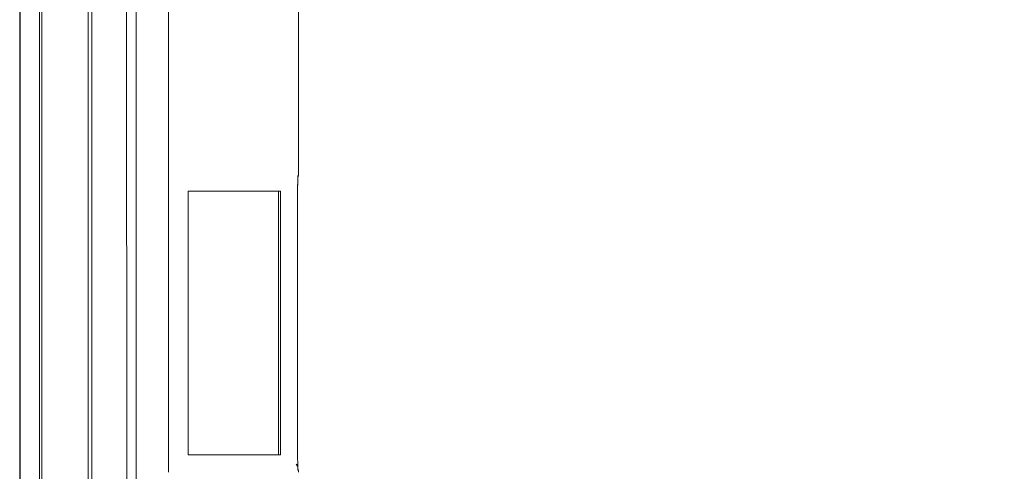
# Model space of a CAD drawing. Header units: millimetres. Extents: x 0 to 863, y 0 to 558.
# Tile 48 of 61: x 733 to 788, y 233 to 258. Entities that reach past the tile are written whole.
import ezdxf

# ---------------------------------------------------------------- set-up
doc = ezdxf.new("R2010")
doc.units = ezdxf.units.MM
doc.styles.add('SLDTEXTSTYLE0', font='TXT', dxfattribs={"width": 0.75})
doc.dimstyles.new('SLDDIMSTYLE0', dxfattribs={"dimtxt": 5.291667, "dimasz": 3.175, "dimexe": 0, "dimexo": 0.0625, "dimgap": 1.322917, "dimtad": 0, "dimtih": 1, "dimtoh": 1, "dimdec": 1, "dimlfac": 2.6, "dimrnd": 1e-09, "dimzin": 12, "dimdsep": 46, "dimtxsty": 'SLDTEXTSTYLE0', "dimsah": 1, "dimcen": 0.09, "dimadec": 0, "dimazin": 3, "dimtfac": 1, "dimtdec": 1, "dimtofl": 0, "dimtmove": 0, "dimatfit": 3, "dimfxl": 1, "dimfrac": 2, "dimtolj": 1, "dimtzin": 12, "dimarcsym": 0})

# ---------------------------------------------------------------- blocks, each defined once
blk = doc.blocks.new('_D_7')
at = {"color": 7, "linetype": 'Continuous', "lineweight": 0}
for p, q in [((738.621, 335.44), (814.25, 335.44)), ((811.075, 335.44), (811.075, 267.572)), ((802.28, 266.499), (800.671, 266.499)), ((800.671, 266.499), (800.671, 258.091)), ((819.87, 266.499), (821.48, 266.499)), ((821.48, 266.499), (821.48, 258.091)), ((800.671, 258.091), (802.28, 258.091)), ((821.48, 258.091), (819.87, 258.091)), ((811.075, 182.282), (811.075, 249.962)), ((785.428, 182.282), (814.25, 182.282))]:
    blk.add_line(p, q, dxfattribs=at)
for points in [[(811.075, 335.44), (810.567, 332.265), (811.583, 332.265)], [(811.075, 182.282), (811.583, 185.457), (810.567, 185.457)]]:
    blk.add_solid(points, dxfattribs=at)
at = {"color": 7, "linetype": 'Continuous', "lineweight": 0, "char_height": 5.2917, "attachment_point": 1, "style": 'SLDTEXTSTYLE0'}
for s, insert in [('15.68', (802.28, 264.912)), ('398.2', (802.28, 256.784))]:
    blk.add_mtext(s, dxfattribs=dict(at, insert=insert))

msp = doc.modelspace()

# ---------------------------------------------------------------- linework, layer by layer
at = {"color": 7, "linetype": 'Continuous', "lineweight": 15}
for p, q in [((734.449, 333.981), (734.449, 215.278)), ((734.575, 333.981), (734.575, 215.278)), ((737.158, 215.278), (737.158, 334.288)), ((737.351, 208.532), (737.351, 333.943)), ((733.351, 215.278), (733.351, 332.814)), ((733.381, 332.814), (733.38, 215.278)), ((739.255, 297.776), (739.305, 230.432)), ((741.602, 298.282), (741.602, 232.897)), ((748.812, 249.355), (748.812, 298.282)), ((748.812, 249.355), (748.787, 249.206)), ((742.7, 233.851), (742.7, 248.466)), ((747.713, 248.466), (747.713, 233.851)), ((747.828, 248.466), (747.828, 233.851)), ((748.759, 235.219), (748.759, 247.113)), ((748.759, 247.113), (748.759, 247.113)), ((748.759, 235.221), (748.759, 247.112)), ((748.812, 232.897), (748.812, 232.978))]:
    msp.add_line(p, q, dxfattribs=at)
at = {"color": 8, "linetype": 'Continuous', "lineweight": 15}
msp.add_line((748.78, 248.971), (748.773, 248.715), dxfattribs=at)
at = {"color": 7, "linetype": 'Continuous', "lineweight": 15}
for points, knots in [([(739.804, 230.429), (739.806, 233.027), (739.809, 238.639), (739.81, 247.027), (739.811, 255.619), (739.81, 266.79), (739.813, 278.396), (739.814, 289.656), (739.814, 295.322), (739.814, 297.776)], [0, 0, 0, 0, 0.115701, 0.250029, 0.373639, 0.498429, 0.747636, 0.890656, 1, 1, 1, 1]), ([(748.798, 249.351), (748.8, 249.352), (748.805, 249.353), (748.808, 249.354), (748.81, 249.354)], [0, 0, 0, 0, 0.499998, 1, 1, 1, 1]), ([(748.77, 248.531), (748.77, 248.57), (748.772, 248.641), (748.773, 248.692), (748.773, 248.714)], [0, 0, 0, 0, 0.5613, 1, 1, 1, 1]), ([(742.7, 248.466), (743.291, 248.466), (743.822, 248.466), (744.817, 248.466), (745.278, 248.466), (746.128, 248.466), (746.52, 248.466), (747.232, 248.466), (747.551, 248.466), (747.828, 248.466)], [0, 0, 0, 0, 0.25, 0.25, 0.5, 0.5, 0.75, 0.75, 1, 1, 1, 1]), ([(748.759, 247.112), (748.76, 247.421), (748.761, 247.949), (748.767, 248.36), (748.77, 248.531)], [0, 0, 0, 0, 0.583879, 1, 1, 1, 1]), ([(748.798, 232.98), (748.797, 232.981), (748.797, 232.982), (748.795, 232.988), (748.794, 232.998), (748.793, 233.011), (748.791, 233.036), (748.788, 233.081), (748.784, 233.179), (748.779, 233.352), (748.772, 233.632), (748.767, 233.966), (748.763, 234.283), (748.761, 234.554), (748.76, 234.745), (748.759, 234.918), (748.759, 235.069), (748.759, 235.17), (748.759, 235.221)], [0, 0, 0, 0, 0.026297, 0.05262, 0.079012, 0.105516, 0.132173, 0.19578, 0.25846, 0.379886, 0.503554, 0.625992, 0.746006, 0.807474, 0.870046, 0.913612, 0.95687, 1, 1, 1, 1]), ([(747.828, 233.851), (747.551, 233.851), (747.232, 233.851), (746.52, 233.851), (746.129, 233.851), (745.278, 233.851), (744.817, 233.851), (743.822, 233.851), (743.291, 233.851), (742.7, 233.851)], [0, 0, 0, 0, 0.25, 0.25, 0.5, 0.5, 0.75, 0.75, 1, 1, 1, 1]), ([(748.698, 233.339), (748.72, 233.302), (748.786, 233.194), (748.793, 233.066), (748.798, 232.98)], [0, 0, 0, 0, 0.333329, 1, 1, 1, 1]), ([(748.733, 233.314), (748.745, 233.295), (748.769, 233.256), (748.78, 233.261), (748.78, 233.312), (748.78, 233.339)], [0, 0, 0, 0, 0.299155, 0.636797, 1, 1, 1, 1])]:
    msp.add_open_spline(points, degree=3, knots=knots, dxfattribs=at)
at = {"color": 8, "linetype": 'Continuous', "lineweight": 15}
for points, knots in [([(748.77, 248.531), (748.771, 248.591), (748.775, 248.892), (748.786, 249.245), (748.794, 249.315), (748.798, 249.351)], [0, 0, 0, 0, 0.109892, 0.544762, 1, 1, 1, 1]), ([(748.787, 249.206), (748.787, 249.201), (748.785, 249.194), (748.784, 249.139), (748.784, 249.118)], [0, 0, 0, 0, 0.624984, 1, 1, 1, 1])]:
    msp.add_open_spline(points, degree=3, knots=knots, dxfattribs=at)
at = {"color": 7, "linetype": 'Continuous', "lineweight": 15}
for points in [[(748.81, 249.354), (748.811, 249.355), (748.812, 249.355), (748.812, 249.355)], [(748.81, 232.979), (748.808, 232.98), (748.804, 232.98), (748.798, 232.98)], [(748.812, 232.978), (748.812, 232.979), (748.811, 232.979), (748.81, 232.979)]]:
    msp.add_open_spline(points, degree=3, dxfattribs=at)

# ---------------------------------------------------------------- dimensions: what is measured, and where the dimension line sits
at = {"color": 7, "linetype": 'Continuous', "lineweight": 0}
dim = msp.add_linear_dim(base=(811.075, 182.282), p1=(737.351, 335.44), p2=(784.158, 182.282), angle=90, dimstyle='SLDDIMSTYLE0', dxfattribs=at)
dim.commit()
dim.dimension.update_dxf_attribs({"geometry": '_D_7', "text_midpoint": (811.075, 258.767), "dimtype": 160})

doc.saveas('drawing.dxf')
